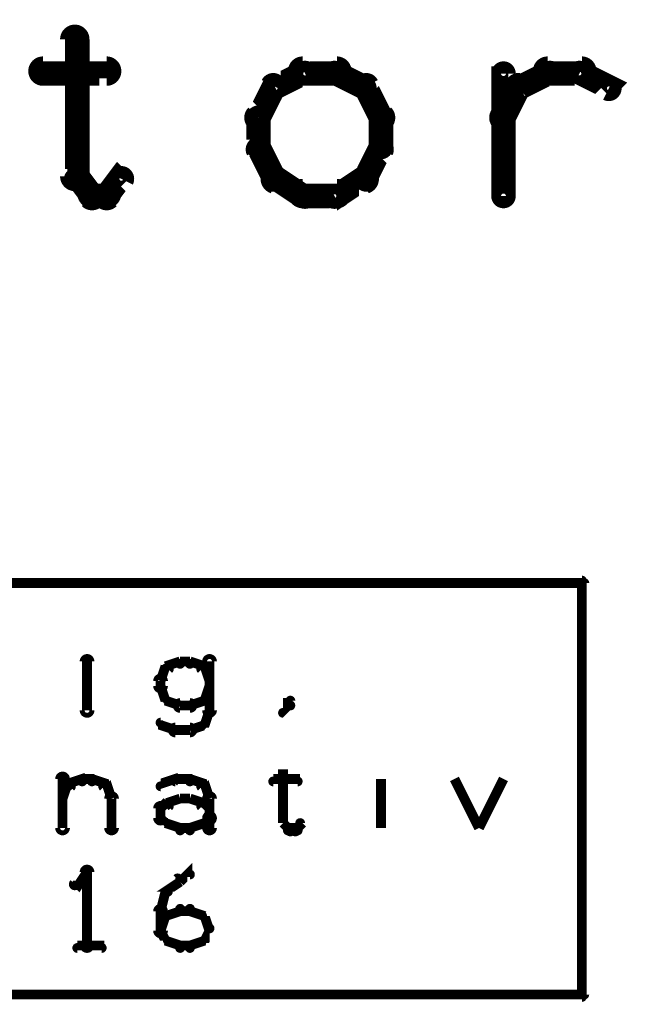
# Model space of a CAD drawing. Extents: x 35 to 575, y 26 to 553.
# Tile 121 of 125: x 508 to 520, y 359 to 380. Entities that reach past the tile are written whole.
import ezdxf

# ---------------------------------------------------------------- set-up
doc = ezdxf.new("R2010")
doc.units = 0
doc.layers.add('DRAWING', color=1, linetype='CONTINUOUS')

msp = doc.modelspace()

# ---------------------------------------------------------------- linework, layer by layer
at = {"layer": 'DRAWING', "color": 2}
for points in [[(508.9, 379.1, 0.3, 0.3, 1), (508.6, 379.1, 0, 0, 0), (508.8, 379.1, 0, 0, 0), (508.8, 379.1, 0.5, 0.5, 0), (508.8, 376.3, 0.5, 0.5, 0), (508.8, 376.3, 0, 0, 0), (508.8, 376.3, 0.3, 0.3, 0), (508.6, 376.3, 0.3, 0.3, 1), (508.9, 376.3, 0, 0, 0)], [(508.1, 378.6, 0.3, 0.3, 1), (508.1, 378.3, 0, 0, 0), (508.1, 378.4, 0, 0, 0), (508.1, 378.4, 0.5, 0.5, 0), (509.4, 378.4, 0.5, 0.5, 0), (509.4, 378.4, 0, 0, 0), (509.4, 378.4, 0.3, 0.3, 0), (509.4, 378.3, 0.3, 0.3, 1), (509.4, 378.6, 0, 0, 0)], [(513.5, 378.3, 0.3, 0.3, 1), (513.4, 378.5, 0, 0, 0), (513.4, 378.4, 0, 0, 0), (513.4, 378.4, 0.5, 0.5, 0), (512.8, 378.1, 0.5, 0.5, 0), (512.8, 378.1, 0, 0, 0), (512.8, 378.1, 0.3, 0.3, 0), (512.8, 378.2, 0.3, 0.3, 1), (512.9, 378, 0, 0, 0)], [(514.1, 378.3, 0.3, 0.3, 1), (514.1, 378.6, 0, 0, 0), (514.1, 378.4, 0, 0, 0), (514.1, 378.4, 0.5, 0.5, 0), (513.4, 378.4, 0.5, 0.5, 0), (513.4, 378.4, 0, 0, 0), (513.4, 378.4, 0.3, 0.3, 0), (513.4, 378.6, 0.3, 0.3, 1), (513.4, 378.3, 0, 0, 0)], [(514.6, 378, 0.3, 0.3, 1), (514.7, 378.2, 0, 0, 0), (514.7, 378.1, 0, 0, 0), (514.7, 378.1, 0.5, 0.5, 0), (514.1, 378.4, 0.5, 0.5, 0), (514.1, 378.4, 0, 0, 0), (514.1, 378.4, 0.3, 0.3, 0), (514.1, 378.5, 0.3, 0.3, 1), (514, 378.3, 0, 0, 0)], [(517.4, 375.9, 0.3, 0.3, 1), (517.6, 375.9, 0, 0, 0), (517.5, 375.9, 0, 0, 0), (517.5, 375.9, 0.5, 0.5, 0), (517.5, 378.4, 0.5, 0.5, 0), (517.5, 378.4, 0, 0, 0), (517.5, 378.4, 0.3, 0.3, 0), (517.6, 378.4, 0.3, 0.3, 1), (517.4, 378.4, 0, 0, 0)], [(517.8, 378.2, 0.3, 0.3, 1), (517.9, 378, 0, 0, 0), (517.8, 378.1, 0, 0, 0), (517.8, 378.1, 0.5, 0.5, 0), (518.4, 378.4, 0.5, 0.5, 0), (518.4, 378.4, 0, 0, 0), (518.4, 378.4, 0.3, 0.3, 0), (518.5, 378.3, 0.3, 0.3, 1), (518.4, 378.5, 0, 0, 0)], [(518.4, 378.6, 0.3, 0.3, 1), (518.4, 378.3, 0, 0, 0), (518.4, 378.4, 0, 0, 0), (518.4, 378.4, 0.5, 0.5, 0), (519.1, 378.4, 0.5, 0.5, 0), (519.1, 378.4, 0, 0, 0), (519.1, 378.4, 0.3, 0.3, 0), (519.1, 378.3, 0.3, 0.3, 1), (519.1, 378.6, 0, 0, 0)], [(519.1, 378.5, 0.3, 0.3, 1), (519, 378.3, 0, 0, 0), (519.1, 378.4, 0, 0, 0), (519.1, 378.4, 0.5, 0.5, 0), (519.7, 378.1, 0.5, 0.5, 0), (519.7, 378.1, 0, 0, 0), (519.7, 378.1, 0.3, 0.3, 0), (519.6, 378, 0.3, 0.3, 1), (519.7, 378.2, 0, 0, 0)], [(512.9, 378.1, 0.3, 0.3, 1), (512.7, 378.2, 0, 0, 0), (512.8, 378.1, 0, 0, 0), (512.8, 378.1, 0.5, 0.5, 0), (512.5, 377.5, 0.5, 0.5, 0), (512.5, 377.5, 0, 0, 0), (512.5, 377.5, 0.3, 0.3, 0), (512.4, 377.6, 0.3, 0.3, 1), (512.6, 377.4, 0, 0, 0)], [(514.9, 377.4, 0.3, 0.3, 1), (515.1, 377.6, 0, 0, 0), (515, 377.5, 0, 0, 0), (515, 377.5, 0.5, 0.5, 0), (514.7, 378.1, 0.5, 0.5, 0), (514.7, 378.1, 0, 0, 0), (514.7, 378.1, 0.3, 0.3, 0), (514.8, 378.2, 0.3, 0.3, 1), (514.6, 378.1, 0, 0, 0)], [(517.4, 377.6, 0.3, 0.3, 1), (517.6, 377.4, 0, 0, 0), (517.5, 377.5, 0, 0, 0), (517.5, 377.5, 0.5, 0.5, 0), (517.8, 378.1, 0.5, 0.5, 0), (517.8, 378.1, 0, 0, 0), (517.8, 378.1, 0.3, 0.3, 0), (517.9, 378.1, 0.3, 0.3, 1), (517.7, 378.2, 0, 0, 0)], [(512.6, 377.5, 0.3, 0.3, 1), (512.4, 377.5, 0, 0, 0), (512.5, 377.5, 0, 0, 0), (512.5, 377.5, 0.5, 0.5, 0), (512.5, 376.9, 0.5, 0.5, 0), (512.5, 376.9, 0, 0, 0), (512.5, 376.9, 0.3, 0.3, 0), (512.4, 376.9, 0.3, 0.3, 1), (512.6, 376.9, 0, 0, 0)], [(514.9, 376.9, 0.3, 0.3, 1), (515.1, 376.9, 0, 0, 0), (515, 376.9, 0, 0, 0), (515, 376.9, 0.5, 0.5, 0), (515, 377.5, 0.5, 0.5, 0), (515, 377.5, 0, 0, 0), (515, 377.5, 0.3, 0.3, 0), (515.1, 377.5, 0.3, 0.3, 1), (514.9, 377.5, 0, 0, 0)], [(512.6, 376.9, 0.3, 0.3, 1), (512.4, 376.8, 0, 0, 0), (512.5, 376.9, 0, 0, 0), (512.5, 376.9, 0.5, 0.5, 0), (512.8, 376.3, 0.5, 0.5, 0), (512.8, 376.3, 0, 0, 0), (512.8, 376.3, 0.3, 0.3, 0), (512.7, 376.2, 0.3, 0.3, 1), (512.9, 376.3, 0, 0, 0)], [(514.6, 376.3, 0.3, 0.3, 1), (514.8, 376.2, 0, 0, 0), (514.7, 376.3, 0, 0, 0), (514.7, 376.3, 0.5, 0.5, 0), (515, 376.9, 0.5, 0.5, 0), (515, 376.9, 0, 0, 0), (515, 376.9, 0.3, 0.3, 0), (515.1, 376.8, 0.3, 0.3, 1), (514.9, 376.9, 0, 0, 0)], [(514, 376, 0.3, 0.3, 1), (514.1, 375.8, 0, 0, 0), (514.1, 375.9, 0, 0, 0), (514.1, 375.9, 0.5, 0.5, 0), (514.7, 376.3, 0.5, 0.5, 0), (514.7, 376.3, 0, 0, 0), (514.7, 376.3, 0.3, 0.3, 0), (514.7, 376.1, 0.3, 0.3, 1), (514.6, 376.4, 0, 0, 0)], [(508.8, 376.3, 0.3, 0.3, 1), (508.7, 376.2, 0, 0, 0), (508.8, 376.3, 0, 0, 0), (508.8, 376.3, 0.5, 0.5, 0), (509.1, 375.9, 0.5, 0.5, 0), (509.1, 375.9, 0, 0, 0), (509.1, 375.9, 0.3, 0.3, 0), (509, 375.8, 0.3, 0.3, 1), (509.2, 376, 0, 0, 0)], [(509.3, 376, 0.3, 0.3, 1), (509.5, 375.8, 0, 0, 0), (509.4, 375.9, 0, 0, 0), (509.4, 375.9, 0.5, 0.5, 0), (509.7, 376.3, 0.5, 0.5, 0), (509.7, 376.3, 0, 0, 0), (509.7, 376.3, 0.3, 0.3, 0), (509.8, 376.2, 0.3, 0.3, 1), (509.6, 376.3, 0, 0, 0)], [(512.9, 376.4, 0.3, 0.3, 1), (512.8, 376.1, 0, 0, 0), (512.8, 376.3, 0, 0, 0), (512.8, 376.3, 0.5, 0.5, 0), (513.4, 375.9, 0.5, 0.5, 0), (513.4, 375.9, 0, 0, 0), (513.4, 375.9, 0.3, 0.3, 0), (513.4, 375.8, 0.3, 0.3, 1), (513.5, 376, 0, 0, 0)], [(509.1, 376.1, 0.3, 0.3, 1), (509.1, 375.8, 0, 0, 0), (509.1, 375.9, 0, 0, 0), (509.1, 375.9, 0.5, 0.5, 0), (509.4, 375.9, 0.5, 0.5, 0), (509.4, 375.9, 0, 0, 0), (509.4, 375.9, 0.3, 0.3, 0), (509.4, 375.8, 0.3, 0.3, 1), (509.4, 376.1, 0, 0, 0)], [(513.4, 376.1, 0.3, 0.3, 1), (513.4, 375.8, 0, 0, 0), (513.4, 375.9, 0, 0, 0), (513.4, 375.9, 0.5, 0.5, 0), (514.1, 375.9, 0.5, 0.5, 0), (514.1, 375.9, 0, 0, 0), (514.1, 375.9, 0.3, 0.3, 0), (514.1, 375.8, 0.3, 0.3, 1), (514.1, 376.1, 0, 0, 0)], [(473.9, 359.6, 0.2, 0.2, 0), (519.1, 359.6, 0.2, 0.2, 0), (519.1, 359.6, 0, 0, 0), (519.1, 359.6, 0.1, 0.1, 0), (519.1, 359.5, 0.1, 0.1, 1), (519.1, 359.6, 0, 0, 0), (519.1, 359.6, 0.1, 0.1, 1), (519.2, 359.6, 0, 0, 0), (519.1, 359.6, 0, 0, 0), (519.1, 359.6, 0.2, 0.2, 0), (519.1, 368, 0, 0, 0), (519.1, 368, 0.1, 0.1, 0), (519.2, 368, 0.1, 0.1, 1), (519.1, 368, 0, 0, 0), (519.1, 368, 0.1, 0.1, 1), (519.1, 368.1, 0, 0, 0), (519.1, 368, 0, 0, 0), (519.1, 368, 0.2, 0.2, 0), (473.9, 368, 0, 0, 0)], [(509, 366.8, 0.1, 0.1, 1), (509, 366.8, 0, 0, 0), (509, 366.8, 0, 0, 0), (509, 366.8, 0.2, 0.2, 0), (509, 366.8, 0.2, 0.2, 0), (509, 366.8, 0, 0, 0), (509, 366.8, 0.1, 0.1, 0), (509, 366.8, 0.1, 0.1, 1), (509, 366.8, 0, 0, 0)], [(508.9, 365.4, 0.1, 0.1, 1), (509.1, 365.4, 0, 0, 0), (509, 365.4, 0, 0, 0), (509, 365.4, 0.2, 0.2, 0), (509, 366.4, 0.2, 0.2, 0), (509, 366.4, 0, 0, 0), (509, 366.4, 0.1, 0.1, 0), (509.1, 366.4, 0.1, 0.1, 1), (508.9, 366.4, 0, 0, 0)], [(510.9, 366.3, 0.1, 0.1, 1), (510.9, 366.4, 0, 0, 0), (510.9, 366.4, 0, 0, 0), (510.9, 366.4, 0.2, 0.2, 0), (510.6, 366.3, 0.2, 0.2, 0), (510.6, 366.3, 0, 0, 0), (510.6, 366.3, 0.1, 0.1, 0), (510.6, 366.3, 0.1, 0.1, 1), (510.6, 366.2, 0, 0, 0)], [(511.1, 366.3, 0.1, 0.1, 1), (511.1, 366.4, 0, 0, 0), (511.1, 366.4, 0, 0, 0), (511.1, 366.4, 0.2, 0.2, 0), (510.9, 366.4, 0.2, 0.2, 0), (510.9, 366.4, 0, 0, 0), (510.9, 366.4, 0.1, 0.1, 0), (510.9, 366.4, 0.1, 0.1, 1), (510.9, 366.3, 0, 0, 0)], [(511.4, 366.2, 0.1, 0.1, 1), (511.4, 366.3, 0, 0, 0), (511.4, 366.3, 0, 0, 0), (511.4, 366.3, 0.2, 0.2, 0), (511.1, 366.4, 0.2, 0.2, 0), (511.1, 366.4, 0, 0, 0), (511.1, 366.4, 0.1, 0.1, 0), (511.1, 366.4, 0.1, 0.1, 1), (511.1, 366.3, 0, 0, 0)], [(511.6, 366.4, 0.1, 0.1, 1), (511.4, 366.4, 0, 0, 0), (511.5, 366.4, 0, 0, 0), (511.5, 366.4, 0.2, 0.2, 0), (511.5, 365.4, 0.2, 0.2, 0), (511.5, 365.4, 0, 0, 0), (511.5, 365.4, 0.1, 0.1, 0), (511.4, 365.4, 0.1, 0.1, 1), (511.6, 365.4, 0, 0, 0)], [(510.7, 366.2, 0.1, 0.1, 1), (510.6, 366.3, 0, 0, 0), (510.6, 366.3, 0, 0, 0), (510.6, 366.3, 0.2, 0.2, 0), (510.5, 366, 0.2, 0.2, 0), (510.5, 366, 0, 0, 0), (510.5, 366, 0.1, 0.1, 0), (510.5, 366, 0.1, 0.1, 1), (510.5, 366, 0, 0, 0)], [(511.5, 366, 0.1, 0.1, 1), (511.5, 366, 0, 0, 0), (511.5, 366, 0, 0, 0), (511.5, 366, 0.2, 0.2, 0), (511.4, 366.3, 0.2, 0.2, 0), (511.4, 366.3, 0, 0, 0), (511.4, 366.3, 0.1, 0.1, 0), (511.4, 366.3, 0.1, 0.1, 1), (511.3, 366.2, 0, 0, 0)], [(510.6, 366, 0.1, 0.1, 1), (510.4, 366, 0, 0, 0), (510.5, 366, 0, 0, 0), (510.5, 366, 0.2, 0.2, 0), (510.5, 365.9, 0.2, 0.2, 0), (510.5, 365.9, 0, 0, 0), (510.5, 365.9, 0.1, 0.1, 0), (510.4, 365.9, 0.1, 0.1, 1), (510.6, 365.9, 0, 0, 0)], [(510.5, 365.9, 0.1, 0.1, 1), (510.5, 365.9, 0, 0, 0), (510.5, 365.9, 0, 0, 0), (510.5, 365.9, 0.2, 0.2, 0), (510.6, 365.6, 0.2, 0.2, 0), (510.6, 365.6, 0, 0, 0), (510.6, 365.6, 0.1, 0.1, 0), (510.6, 365.6, 0.1, 0.1, 1), (510.7, 365.6, 0, 0, 0)], [(511.3, 365.6, 0.1, 0.1, 1), (511.4, 365.6, 0, 0, 0), (511.4, 365.6, 0, 0, 0), (511.4, 365.6, 0.2, 0.2, 0), (511.5, 365.9, 0.2, 0.2, 0), (511.5, 365.9, 0, 0, 0), (511.5, 365.9, 0.1, 0.1, 0), (511.5, 365.9, 0.1, 0.1, 1), (511.5, 365.9, 0, 0, 0)], [(510.6, 365.7, 0.1, 0.1, 1), (510.6, 365.6, 0, 0, 0), (510.6, 365.6, 0, 0, 0), (510.6, 365.6, 0.2, 0.2, 0), (510.9, 365.5, 0.2, 0.2, 0), (510.9, 365.5, 0, 0, 0), (510.9, 365.5, 0.1, 0.1, 0), (510.9, 365.5, 0.1, 0.1, 1), (510.9, 365.5, 0, 0, 0)], [(510.9, 365.6, 0.1, 0.1, 1), (510.9, 365.4, 0, 0, 0), (510.9, 365.5, 0, 0, 0), (510.9, 365.5, 0.2, 0.2, 0), (511.1, 365.5, 0.2, 0.2, 0), (511.1, 365.5, 0, 0, 0), (511.1, 365.5, 0.1, 0.1, 0), (511.1, 365.4, 0.1, 0.1, 1), (511.1, 365.6, 0, 0, 0)], [(511.1, 365.5, 0.1, 0.1, 1), (511.1, 365.5, 0, 0, 0), (511.1, 365.5, 0, 0, 0), (511.1, 365.5, 0.2, 0.2, 0), (511.4, 365.6, 0.2, 0.2, 0), (511.4, 365.6, 0, 0, 0), (511.4, 365.6, 0.1, 0.1, 0), (511.4, 365.6, 0.1, 0.1, 1), (511.4, 365.7, 0, 0, 0)], [(513, 365.4, 0.1, 0.1, 1), (513, 365.3, 0, 0, 0), (513, 365.4, 0, 0, 0), (513, 365.4, 0.2, 0.2, 0), (513.1, 365.5, 0.2, 0.2, 0), (513.1, 365.5, 0, 0, 0), (513.1, 365.5, 0.1, 0.1, 0), (513.2, 365.5, 0.1, 0.1, 1), (513.1, 365.5, 0, 0, 0)], [(513.1, 365.5, 0.1, 0.1, 1), (513.2, 365.5, 0, 0, 0), (513.1, 365.5, 0, 0, 0), (513.1, 365.5, 0.2, 0.2, 0), (513.1, 365.6, 0.2, 0.2, 0), (513.1, 365.6, 0, 0, 0), (513.1, 365.6, 0.1, 0.1, 0), (513.2, 365.6, 0.1, 0.1, 1), (513.1, 365.6, 0, 0, 0)], [(511.5, 365.4, 0.1, 0.1, 1), (511.5, 365.4, 0, 0, 0), (511.5, 365.4, 0, 0, 0), (511.5, 365.4, 0.2, 0.2, 0), (511.4, 365.1, 0.2, 0.2, 0), (511.4, 365.1, 0, 0, 0), (511.4, 365.1, 0.1, 0.1, 0), (511.3, 365.1, 0.1, 0.1, 1), (511.4, 365.1, 0, 0, 0)], [(510.7, 365, 0.1, 0.1, 1), (510.8, 365, 0, 0, 0), (510.8, 365, 0, 0, 0), (510.8, 365, 0.2, 0.2, 0), (510.5, 365.1, 0.2, 0.2, 0), (510.5, 365.1, 0, 0, 0), (510.5, 365.1, 0.1, 0.1, 0), (510.5, 365.2, 0.1, 0.1, 1), (510.5, 365.1, 0, 0, 0)], [(511.4, 365.1, 0.1, 0.1, 1), (511.4, 365.2, 0, 0, 0), (511.4, 365.1, 0, 0, 0), (511.4, 365.1, 0.2, 0.2, 0), (511.1, 365, 0.2, 0.2, 0), (511.1, 365, 0, 0, 0), (511.1, 365, 0.1, 0.1, 0), (511.1, 365, 0.1, 0.1, 1), (511.1, 365, 0, 0, 0)], [(511.1, 364.9, 0.1, 0.1, 1), (511.1, 365.1, 0, 0, 0), (511.1, 365, 0, 0, 0), (511.1, 365, 0.2, 0.2, 0), (510.8, 365, 0.2, 0.2, 0), (510.8, 365, 0, 0, 0), (510.8, 365, 0.1, 0.1, 0), (510.8, 365.1, 0.1, 0.1, 1), (510.8, 364.9, 0, 0, 0)], [(515, 364.4, 0.1, 0.1, 1), (515, 364.4, 0, 0, 0), (515, 364.4, 0, 0, 0), (515, 364.4, 0.2, 0.2, 0), (515, 364.4, 0.2, 0.2, 0), (515, 364.4, 0, 0, 0), (515, 364.4, 0.1, 0.1, 0), (515, 364.4, 0.1, 0.1, 1), (515, 364.4, 0, 0, 0)], [(513, 364.2, 0.1, 0.1, 1), (513, 364.2, 0, 0, 0), (513, 364.2, 0, 0, 0), (513, 364.2, 0.2, 0.2, 0), (513, 363.1, 0.2, 0.2, 0), (513, 363.1, 0, 0, 0), (513, 363.1, 0.1, 0.1, 0), (513, 363.1, 0.1, 0.1, 1), (513, 363.1, 0, 0, 0)], [(508.4, 363, 0.1, 0.1, 1), (508.6, 363, 0, 0, 0), (508.5, 363, 0, 0, 0), (508.5, 363, 0.2, 0.2, 0), (508.5, 364, 0.2, 0.2, 0), (508.5, 364, 0, 0, 0), (508.5, 364, 0.1, 0.1, 0), (508.6, 364, 0.1, 0.1, 1), (508.4, 364, 0, 0, 0)], [(508.5, 363.6, 0.1, 0.1, 1), (508.5, 363.6, 0, 0, 0), (508.5, 363.6, 0, 0, 0), (508.5, 363.6, 0.2, 0.2, 0), (508.6, 363.9, 0.2, 0.2, 0), (508.6, 363.9, 0, 0, 0), (508.6, 363.9, 0.1, 0.1, 0), (508.7, 363.8, 0.1, 0.1, 1), (508.6, 363.9, 0, 0, 0)], [(508.6, 363.9, 0.1, 0.1, 1), (508.6, 363.8, 0, 0, 0), (508.6, 363.9, 0, 0, 0), (508.6, 363.9, 0.2, 0.2, 0), (508.9, 364, 0.2, 0.2, 0), (508.9, 364, 0, 0, 0), (508.9, 364, 0.1, 0.1, 0), (508.9, 363.9, 0.1, 0.1, 1), (508.9, 364, 0, 0, 0)], [(508.9, 364, 0.1, 0.1, 1), (508.9, 363.9, 0, 0, 0), (508.9, 364, 0, 0, 0), (508.9, 364, 0.2, 0.2, 0), (509.1, 364, 0.2, 0.2, 0), (509.1, 364, 0, 0, 0), (509.1, 364, 0.1, 0.1, 0), (509.1, 363.9, 0.1, 0.1, 1), (509.1, 364, 0, 0, 0)], [(509.1, 364, 0.1, 0.1, 1), (509.1, 363.9, 0, 0, 0), (509.1, 364, 0, 0, 0), (509.1, 364, 0.2, 0.2, 0), (509.4, 363.9, 0.2, 0.2, 0), (509.4, 363.9, 0, 0, 0), (509.4, 363.9, 0.1, 0.1, 0), (509.4, 363.8, 0.1, 0.1, 1), (509.4, 363.9, 0, 0, 0)], [(509.4, 363.9, 0.1, 0.1, 1), (509.3, 363.8, 0, 0, 0), (509.4, 363.9, 0, 0, 0), (509.4, 363.9, 0.2, 0.2, 0), (509.5, 363.6, 0.2, 0.2, 0), (509.5, 363.6, 0, 0, 0), (509.5, 363.6, 0.1, 0.1, 0), (509.5, 363.6, 0.1, 0.1, 1), (509.5, 363.6, 0, 0, 0)], [(510.5, 363.9, 0.1, 0.1, 1), (510.5, 363.8, 0, 0, 0), (510.5, 363.9, 0, 0, 0), (510.5, 363.9, 0.2, 0.2, 0), (510.8, 364, 0.2, 0.2, 0), (510.8, 364, 0, 0, 0), (510.8, 364, 0.1, 0.1, 0), (510.8, 363.9, 0.1, 0.1, 1), (510.7, 364, 0, 0, 0)], [(510.8, 364, 0.1, 0.1, 1), (510.8, 363.9, 0, 0, 0), (510.8, 364, 0, 0, 0), (510.8, 364, 0.2, 0.2, 0), (511.1, 364, 0.2, 0.2, 0), (511.1, 364, 0, 0, 0), (511.1, 364, 0.1, 0.1, 0), (511.1, 363.9, 0.1, 0.1, 1), (511.1, 364, 0, 0, 0)], [(511.1, 364, 0.1, 0.1, 1), (511.1, 363.9, 0, 0, 0), (511.1, 364, 0, 0, 0), (511.1, 364, 0.2, 0.2, 0), (511.4, 363.9, 0.2, 0.2, 0), (511.4, 363.9, 0, 0, 0), (511.4, 363.9, 0.1, 0.1, 0), (511.4, 363.8, 0.1, 0.1, 1), (511.4, 363.9, 0, 0, 0)], [(511.4, 363.9, 0.1, 0.1, 1), (511.3, 363.8, 0, 0, 0), (511.4, 363.9, 0, 0, 0), (511.4, 363.9, 0.2, 0.2, 0), (511.5, 363.6, 0.2, 0.2, 0), (511.5, 363.6, 0, 0, 0), (511.5, 363.6, 0.1, 0.1, 0), (511.5, 363.6, 0.1, 0.1, 1), (511.5, 363.6, 0, 0, 0)], [(512.8, 364, 0.1, 0.1, 1), (512.8, 363.9, 0, 0, 0), (512.8, 364, 0, 0, 0), (512.8, 364, 0.2, 0.2, 0), (513.3, 364, 0.2, 0.2, 0), (513.3, 364, 0, 0, 0), (513.3, 364, 0.1, 0.1, 0), (513.3, 363.9, 0.1, 0.1, 1), (513.3, 364, 0, 0, 0)], [(515, 363, 0.1, 0.1, 1), (515, 363, 0, 0, 0), (515, 363, 0, 0, 0), (515, 363, 0.2, 0.2, 0), (515, 364, 0.2, 0.2, 0), (515, 364, 0, 0, 0), (515, 364, 0.1, 0.1, 0), (515, 364, 0.1, 0.1, 1), (515, 364, 0, 0, 0)], [(516.5, 364, 0.1, 0.1, 1), (516.5, 364, 0, 0, 0), (516.5, 364, 0, 0, 0), (516.5, 364, 0.2, 0.2, 0), (517, 363, 0.2, 0.2, 0), (517, 363, 0, 0, 0), (517, 363, 0.1, 0.1, 0), (517, 363, 0.1, 0.1, 1), (517, 363, 0, 0, 0)], [(517, 363, 0.1, 0.1, 1), (517, 363, 0, 0, 0), (517, 363, 0, 0, 0), (517, 363, 0.2, 0.2, 0), (517.5, 364, 0.2, 0.2, 0), (517.5, 364, 0, 0, 0), (517.5, 364, 0.1, 0.1, 0), (517.5, 364, 0.1, 0.1, 1), (517.5, 364, 0, 0, 0)], [(509.6, 363.6, 0.1, 0.1, 1), (509.4, 363.6, 0, 0, 0), (509.5, 363.6, 0, 0, 0), (509.5, 363.6, 0.2, 0.2, 0), (509.5, 363, 0.2, 0.2, 0), (509.5, 363, 0, 0, 0), (509.5, 363, 0.1, 0.1, 0), (509.4, 363, 0.1, 0.1, 1), (509.6, 363, 0, 0, 0)], [(510.5, 363.4, 0.1, 0.1, 1), (510.5, 363.3, 0, 0, 0), (510.5, 363.4, 0, 0, 0), (510.5, 363.4, 0.2, 0.2, 0), (510.6, 363.5, 0.2, 0.2, 0), (510.6, 363.5, 0, 0, 0), (510.6, 363.5, 0.1, 0.1, 0), (510.7, 363.4, 0.1, 0.1, 1), (510.6, 363.5, 0, 0, 0)], [(510.6, 363.5, 0.1, 0.1, 1), (510.6, 363.4, 0, 0, 0), (510.6, 363.5, 0, 0, 0), (510.6, 363.5, 0.2, 0.2, 0), (510.9, 363.6, 0.2, 0.2, 0), (510.9, 363.6, 0, 0, 0), (510.9, 363.6, 0.1, 0.1, 0), (510.9, 363.6, 0.1, 0.1, 1), (510.9, 363.6, 0, 0, 0)], [(510.9, 363.6, 0.1, 0.1, 1), (510.9, 363.6, 0, 0, 0), (510.9, 363.6, 0, 0, 0), (510.9, 363.6, 0.2, 0.2, 0), (511.1, 363.6, 0.2, 0.2, 0), (511.1, 363.6, 0, 0, 0), (511.1, 363.6, 0.1, 0.1, 0), (511.1, 363.6, 0.1, 0.1, 1), (511.1, 363.6, 0, 0, 0)], [(511.1, 363.6, 0.1, 0.1, 1), (511.1, 363.6, 0, 0, 0), (511.1, 363.6, 0, 0, 0), (511.1, 363.6, 0.2, 0.2, 0), (511.4, 363.5, 0.2, 0.2, 0), (511.4, 363.5, 0, 0, 0), (511.4, 363.5, 0.1, 0.1, 0), (511.4, 363.4, 0.1, 0.1, 1), (511.4, 363.5, 0, 0, 0)], [(511.4, 363.5, 0.1, 0.1, 1), (511.3, 363.4, 0, 0, 0), (511.4, 363.5, 0, 0, 0), (511.4, 363.5, 0.2, 0.2, 0), (511.5, 363.4, 0.2, 0.2, 0), (511.5, 363.4, 0, 0, 0), (511.5, 363.4, 0.1, 0.1, 0), (511.5, 363.3, 0.1, 0.1, 1), (511.5, 363.4, 0, 0, 0)], [(511.6, 363.6, 0.1, 0.1, 1), (511.4, 363.6, 0, 0, 0), (511.5, 363.6, 0, 0, 0), (511.5, 363.6, 0.2, 0.2, 0), (511.5, 363.2, 0.2, 0.2, 0), (511.5, 363.2, 0, 0, 0), (511.5, 363.2, 0.1, 0.1, 0), (511.4, 363.2, 0.1, 0.1, 1), (511.6, 363.2, 0, 0, 0)], [(510.4, 363.2, 0.1, 0.1, 1), (510.6, 363.2, 0, 0, 0), (510.5, 363.2, 0, 0, 0), (510.5, 363.2, 0.2, 0.2, 0), (510.5, 363.4, 0.2, 0.2, 0), (510.5, 363.4, 0, 0, 0), (510.5, 363.4, 0.1, 0.1, 0), (510.6, 363.4, 0.1, 0.1, 1), (510.4, 363.4, 0, 0, 0)], [(510.6, 363.1, 0.1, 0.1, 1), (510.7, 363.1, 0, 0, 0), (510.6, 363.1, 0, 0, 0), (510.6, 363.1, 0.2, 0.2, 0), (510.5, 363.2, 0.2, 0.2, 0), (510.5, 363.2, 0, 0, 0), (510.5, 363.2, 0.1, 0.1, 0), (510.5, 363.3, 0.1, 0.1, 1), (510.5, 363.2, 0, 0, 0)], [(511.5, 363.2, 0.1, 0.1, 1), (511.5, 363.3, 0, 0, 0), (511.5, 363.2, 0, 0, 0), (511.5, 363.2, 0.2, 0.2, 0), (511.4, 363.1, 0.2, 0.2, 0), (511.4, 363.1, 0, 0, 0), (511.4, 363.1, 0.1, 0.1, 0), (511.3, 363.1, 0.1, 0.1, 1), (511.4, 363.1, 0, 0, 0)], [(511.6, 363.2, 0.1, 0.1, 1), (511.4, 363.2, 0, 0, 0), (511.5, 363.2, 0, 0, 0), (511.5, 363.2, 0.2, 0.2, 0), (511.5, 363, 0.2, 0.2, 0), (511.5, 363, 0, 0, 0), (511.5, 363, 0.1, 0.1, 0), (511.4, 363, 0.1, 0.1, 1), (511.6, 363, 0, 0, 0)], [(513.2, 363, 0.1, 0.1, 1), (513.3, 362.9, 0, 0, 0), (513.3, 363, 0, 0, 0), (513.3, 363, 0.2, 0.2, 0), (513.4, 363.1, 0.2, 0.2, 0), (513.4, 363.1, 0, 0, 0), (513.4, 363.1, 0.1, 0.1, 0), (513.4, 363.1, 0.1, 0.1, 1), (513.3, 363.1, 0, 0, 0)], [(510.9, 362.9, 0.1, 0.1, 1), (510.9, 363, 0, 0, 0), (510.9, 363, 0, 0, 0), (510.9, 363, 0.2, 0.2, 0), (510.6, 363.1, 0.2, 0.2, 0), (510.6, 363.1, 0, 0, 0), (510.6, 363.1, 0.1, 0.1, 0), (510.6, 363.1, 0.1, 0.1, 1), (510.6, 363.1, 0, 0, 0)], [(511.1, 362.9, 0.1, 0.1, 1), (511.1, 363, 0, 0, 0), (511.1, 363, 0, 0, 0), (511.1, 363, 0.2, 0.2, 0), (510.9, 363, 0.2, 0.2, 0), (510.9, 363, 0, 0, 0), (510.9, 363, 0.1, 0.1, 0), (510.9, 363, 0.1, 0.1, 1), (510.9, 362.9, 0, 0, 0)], [(511.4, 363.1, 0.1, 0.1, 1), (511.4, 363.1, 0, 0, 0), (511.4, 363.1, 0, 0, 0), (511.4, 363.1, 0.2, 0.2, 0), (511.1, 363, 0.2, 0.2, 0), (511.1, 363, 0, 0, 0), (511.1, 363, 0.1, 0.1, 0), (511.1, 363, 0.1, 0.1, 1), (511.1, 362.9, 0, 0, 0)], [(513, 363.1, 0.1, 0.1, 1), (513, 363.1, 0, 0, 0), (513, 363.1, 0, 0, 0), (513, 363.1, 0.2, 0.2, 0), (513.1, 363, 0.2, 0.2, 0), (513.1, 363, 0, 0, 0), (513.1, 363, 0.1, 0.1, 0), (513.1, 362.9, 0.1, 0.1, 1), (513.2, 363, 0, 0, 0)], [(513.1, 363, 0.1, 0.1, 1), (513.1, 362.9, 0, 0, 0), (513.1, 363, 0, 0, 0), (513.1, 363, 0.2, 0.2, 0), (513.3, 363, 0.2, 0.2, 0), (513.3, 363, 0, 0, 0), (513.3, 363, 0.1, 0.1, 0), (513.3, 362.9, 0.1, 0.1, 1), (513.3, 363, 0, 0, 0)], [(508.9, 360.6, 0.1, 0.1, 1), (509.1, 360.6, 0, 0, 0), (509, 360.6, 0, 0, 0), (509, 360.6, 0.2, 0.2, 0), (509, 362.1, 0.2, 0.2, 0), (509, 362.1, 0, 0, 0), (509, 362.1, 0.1, 0.1, 0), (509.1, 362.1, 0.1, 0.1, 1), (508.9, 362.1, 0, 0, 0)], [(510.9, 362, 0.1, 0.1, 1), (510.9, 361.9, 0, 0, 0), (510.9, 361.9, 0, 0, 0), (510.9, 361.9, 0.2, 0.2, 0), (511.1, 362.1, 0.2, 0.2, 0), (511.1, 362.1, 0, 0, 0), (511.1, 362.1, 0.1, 0.1, 0), (511.1, 362, 0.1, 0.1, 1), (511.1, 362.1, 0, 0, 0)], [(509, 362, 0.1, 0.1, 1), (509, 362.1, 0, 0, 0), (509, 362.1, 0, 0, 0), (509, 362.1, 0.2, 0.2, 0), (508.8, 361.8, 0.2, 0.2, 0), (508.8, 361.8, 0, 0, 0), (508.8, 361.8, 0.1, 0.1, 0), (508.7, 361.9, 0.1, 0.1, 1), (508.8, 361.8, 0, 0, 0)], [(510.6, 361.7, 0.1, 0.1, 1), (510.7, 361.7, 0, 0, 0), (510.6, 361.7, 0, 0, 0), (510.6, 361.7, 0.2, 0.2, 0), (510.9, 361.9, 0.2, 0.2, 0), (510.9, 361.9, 0, 0, 0), (510.9, 361.9, 0.1, 0.1, 0), (510.9, 361.9, 0.1, 0.1, 1), (510.8, 362, 0, 0, 0)], [(510.5, 361.3, 0.1, 0.1, 1), (510.5, 361.3, 0, 0, 0), (510.5, 361.3, 0, 0, 0), (510.5, 361.3, 0.2, 0.2, 0), (510.6, 361.7, 0.2, 0.2, 0), (510.6, 361.7, 0, 0, 0), (510.6, 361.7, 0.1, 0.1, 0), (510.7, 361.7, 0.1, 0.1, 1), (510.6, 361.7, 0, 0, 0)], [(510.4, 360.9, 0.1, 0.1, 1), (510.6, 360.9, 0, 0, 0), (510.5, 360.9, 0, 0, 0), (510.5, 360.9, 0.2, 0.2, 0), (510.5, 361.3, 0.2, 0.2, 0), (510.5, 361.3, 0, 0, 0), (510.5, 361.3, 0.1, 0.1, 0), (510.6, 361.3, 0.1, 0.1, 1), (510.4, 361.3, 0, 0, 0)], [(510.6, 361.2, 0.1, 0.1, 1), (510.6, 361.2, 0, 0, 0), (510.6, 361.2, 0, 0, 0), (510.6, 361.2, 0.2, 0.2, 0), (510.9, 361.3, 0.2, 0.2, 0), (510.9, 361.3, 0, 0, 0), (510.9, 361.3, 0.1, 0.1, 0), (510.9, 361.3, 0.1, 0.1, 1), (510.9, 361.4, 0, 0, 0)], [(510.9, 361.4, 0.1, 0.1, 1), (510.9, 361.3, 0, 0, 0), (510.9, 361.3, 0, 0, 0), (510.9, 361.3, 0.2, 0.2, 0), (511.1, 361.3, 0.2, 0.2, 0), (511.1, 361.3, 0, 0, 0), (511.1, 361.3, 0.1, 0.1, 0), (511.1, 361.3, 0.1, 0.1, 1), (511.1, 361.4, 0, 0, 0)], [(511.1, 361.4, 0.1, 0.1, 1), (511.1, 361.3, 0, 0, 0), (511.1, 361.3, 0, 0, 0), (511.1, 361.3, 0.2, 0.2, 0), (511.4, 361.2, 0.2, 0.2, 0), (511.4, 361.2, 0, 0, 0), (511.4, 361.2, 0.1, 0.1, 0), (511.4, 361.2, 0.1, 0.1, 1), (511.4, 361.2, 0, 0, 0)], [(510.5, 361, 0.1, 0.1, 1), (510.5, 360.9, 0, 0, 0), (510.5, 360.9, 0, 0, 0), (510.5, 360.9, 0.2, 0.2, 0), (510.6, 361.2, 0.2, 0.2, 0), (510.6, 361.2, 0, 0, 0), (510.6, 361.2, 0.1, 0.1, 0), (510.7, 361.2, 0.1, 0.1, 1), (510.6, 361.2, 0, 0, 0)], [(511.4, 361.2, 0.1, 0.1, 1), (511.3, 361.2, 0, 0, 0), (511.4, 361.2, 0, 0, 0), (511.4, 361.2, 0.2, 0.2, 0), (511.5, 360.9, 0.2, 0.2, 0), (511.5, 360.9, 0, 0, 0), (511.5, 360.9, 0.1, 0.1, 0), (511.5, 360.9, 0.1, 0.1, 1), (511.5, 361, 0, 0, 0)], [(510.6, 360.7, 0.1, 0.1, 1), (510.7, 360.7, 0, 0, 0), (510.6, 360.7, 0, 0, 0), (510.6, 360.7, 0.2, 0.2, 0), (510.5, 360.9, 0.2, 0.2, 0), (510.5, 360.9, 0, 0, 0), (510.5, 360.9, 0.1, 0.1, 0), (510.5, 361, 0.1, 0.1, 1), (510.5, 360.9, 0, 0, 0)], [(511.5, 360.9, 0.1, 0.1, 1), (511.5, 361, 0, 0, 0), (511.5, 360.9, 0, 0, 0), (511.5, 360.9, 0.2, 0.2, 0), (511.4, 360.7, 0.2, 0.2, 0), (511.4, 360.7, 0, 0, 0), (511.4, 360.7, 0.1, 0.1, 0), (511.3, 360.7, 0.1, 0.1, 1), (511.4, 360.7, 0, 0, 0)], [(510.9, 360.5, 0.1, 0.1, 1), (510.9, 360.6, 0, 0, 0), (510.9, 360.6, 0, 0, 0), (510.9, 360.6, 0.2, 0.2, 0), (510.6, 360.7, 0.2, 0.2, 0), (510.6, 360.7, 0, 0, 0), (510.6, 360.7, 0.1, 0.1, 0), (510.6, 360.7, 0.1, 0.1, 1), (510.6, 360.7, 0, 0, 0)], [(511.4, 360.7, 0.1, 0.1, 1), (511.4, 360.7, 0, 0, 0), (511.4, 360.7, 0, 0, 0), (511.4, 360.7, 0.2, 0.2, 0), (511.1, 360.6, 0.2, 0.2, 0), (511.1, 360.6, 0, 0, 0), (511.1, 360.6, 0.1, 0.1, 0), (511.1, 360.6, 0.1, 0.1, 1), (511.1, 360.5, 0, 0, 0)], [(508.8, 360.6, 0.1, 0.1, 1), (508.8, 360.5, 0, 0, 0), (508.8, 360.6, 0, 0, 0), (508.8, 360.6, 0.2, 0.2, 0), (509.3, 360.6, 0.2, 0.2, 0), (509.3, 360.6, 0, 0, 0), (509.3, 360.6, 0.1, 0.1, 0), (509.3, 360.5, 0.1, 0.1, 1), (509.3, 360.6, 0, 0, 0)], [(511.1, 360.5, 0.1, 0.1, 1), (511.1, 360.6, 0, 0, 0), (511.1, 360.6, 0, 0, 0), (511.1, 360.6, 0.2, 0.2, 0), (510.9, 360.6, 0.2, 0.2, 0), (510.9, 360.6, 0, 0, 0), (510.9, 360.6, 0.1, 0.1, 0), (510.9, 360.6, 0.1, 0.1, 1), (510.9, 360.5, 0, 0, 0)]]:
    msp.add_lwpolyline(points, format="xyseb", dxfattribs=at)

doc.saveas('drawing.dxf')
